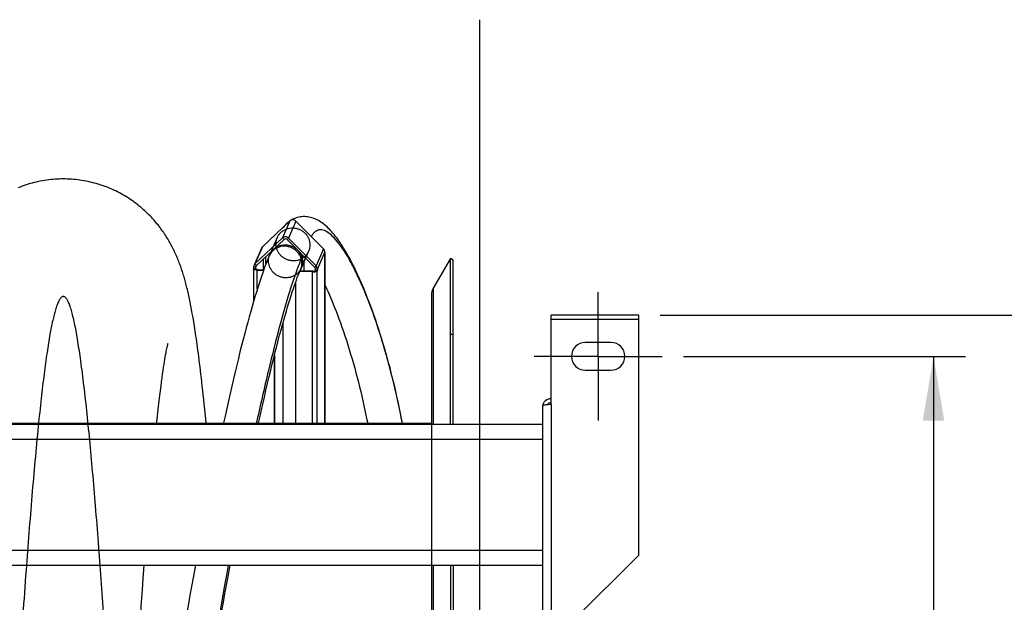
# Model space of a CAD drawing. Extents: x 0 to 594, y 0 to 420.
# Tile 10 of 18: x 370 to 417, y 103 to 130. Entities that reach past the tile are written whole.
import ezdxf

# ---------------------------------------------------------------- set-up
doc = ezdxf.new("R2010")
doc.units = 0
doc.header["$LTSCALE"] = 32.67
doc.linetypes.add('CENTER', pattern=[0.6, 0.375, -0.075, 0.075, -0.075])
doc.linetypes.add('PHANTOM', pattern=[0.8, 0.45, -0.05, 0.1, -0.05, 0.1, -0.05])
doc.layers.get('0').update_dxf_attribs({"linetype": 'CONTINUOUS'})
for name, color, linetype in [('03___PRT_ALL_CURVES', 7, 'CONTINUOUS'), ('110528_DXF_CONTINUOUS_LINE', 7, 'CONTINUOUS'), ('110528_DXF_DIMENSION', 7, 'CONTINUOUS'), ('110536_DXF_AXIS', 7, 'CONTINUOUS'), ('110536_DXF_CONTINUOUS_LINE', 7, 'CONTINUOUS'), ('110591_DXF_CONTINUOUS_LINE', 7, 'CONTINUOUS'), ('110660_DXF_CONTINUOUS_LINE', 7, 'CONTINUOUS'), ('110801_DXF_CONTINUOUS_LINE', 7, 'CONTINUOUS'), ('AG_HOSE_100_DXF_CONTINUOUS', 7, 'CONTINUOUS'), ('ASE_65-100-10_DXF_DIMENSIO', 7, 'CONTINUOUS'), ('GUIDE_100_DXF_CONTINUOUS_L', 7, 'CONTINUOUS')]:
    doc.layers.add(name, color=color, linetype=linetype)
doc.styles.get("Standard").update_dxf_attribs({"font": 'txt', "width": 0.7})
doc.dimstyles.new('DIMSTYLE_1', dxfattribs={"dimtxt": 3.5, "dimasz": 3, "dimexe": 1.5, "dimexo": 1, "dimgap": 0.875, "dimtad": 1, "dimdec": 0, "dimlfac": 10, "dimtxsty": 'STANDARD', "dimblk": '_ARROW_FILLED', "dimblk1": '_ARROW_FILLED', "dimblk2": '_ARROW_FILLED', "dimcen": 0.09, "dimazin": 3, "dimtp": 0.8, "dimtm": 0.8, "dimtfac": 1, "dimtdec": 0, "dimtofl": 0, "dimtmove": 0, "dimatfit": 3, "dimtolj": 1})
doc.dimstyles.new('DIMSTYLE_2', dxfattribs={"dimtxt": 3.5, "dimasz": 3, "dimexe": 1.5, "dimexo": 1, "dimgap": 0.875, "dimtad": 1, "dimdec": 3, "dimlfac": 10, "dimtxsty": 'STANDARD', "dimblk": '_ARROW_FILLED', "dimblk1": '_ARROW_FILLED', "dimblk2": '_ARROW_FILLED', "dimcen": 0.09, "dimazin": 3, "dimtp": 0.8, "dimtm": 0.8, "dimtfac": 1, "dimtdec": 3, "dimtofl": 0, "dimtmove": 0, "dimatfit": 3, "dimtolj": 1})

# ---------------------------------------------------------------- blocks, each defined once
blk = doc.blocks.new('_ARROW_FILLED')
at = {"color": 0, "linetype": 'BYBLOCK'}
blk.add_solid([(0, 0), (-1, 0.167), (-1, -0.167)], dxfattribs=at)
blk = doc.blocks.new('*D1')
at = {"layer": 'ASE_65-100-10_DXF_DIMENSIO', "color": 2, "linetype": 'CONTINUOUS'}
for p, q in [((400.418, 116.32), (424.718, 116.32)), ((423.218, 116.32), (423.218, 88.894)), ((423.218, 61.467), (423.218, 88.894)), ((400.418, 61.467), (424.718, 61.467))]:
    blk.add_line(p, q, dxfattribs=at)
at = {"layer": 'ASE_65-100-10_DXF_DIMENSIO', "color": 2, "linetype": 'CONTINUOUS', "xscale": 3, "yscale": 3, "zscale": 3}
for p, rotation in [((423.218, 116.32), 90), ((423.218, 61.467), 270)]:
    blk.add_blockref('_ARROW_FILLED', p, dxfattribs=dict(at, rotation=rotation))
at = {"layer": 'ASE_65-100-10_DXF_DIMENSIO', "color": 2, "linetype": 'CONTINUOUS', "insert": (418.843, 88.894), "char_height": 3.5, "width": 12, "attachment_point": 2, "rotation": 90}
blk.add_mtext('549', dxfattribs=at)
blk = doc.blocks.new('*D2')
at = {"layer": 'ASE_65-100-10_DXF_DIMENSIO', "color": 2, "linetype": 'CONTINUOUS'}
for p, q in [((401.518, 114.394), (414.718, 114.394)), ((413.218, 114.394), (413.218, 88.894)), ((413.218, 63.394), (413.218, 88.894)), ((401.518, 63.394), (414.718, 63.394))]:
    blk.add_line(p, q, dxfattribs=at)
at = {"layer": 'ASE_65-100-10_DXF_DIMENSIO', "color": 2, "linetype": 'CONTINUOUS', "xscale": 3, "yscale": 3, "zscale": 3}
for p, rotation in [((413.218, 114.394), 90), ((413.218, 63.394), 270)]:
    blk.add_blockref('_ARROW_FILLED', p, dxfattribs=dict(at, rotation=rotation))
at = {"layer": 'ASE_65-100-10_DXF_DIMENSIO', "color": 2, "linetype": 'CONTINUOUS', "insert": (408.843, 88.894), "char_height": 3.5, "width": 10.875, "attachment_point": 2, "rotation": 90}
blk.add_mtext('510', dxfattribs=at)

msp = doc.modelspace()

# ---------------------------------------------------------------- linework, layer by layer
at = {"layer": '03___PRT_ALL_CURVES', "color": 2, "linetype": 'PHANTOM'}
msp.add_open_spline([(383.79306, 118.91477), (383.79569, 118.92091), (383.79962, 118.93017), (383.80395, 118.94096), (383.80637, 118.94732), (383.80809, 118.95164), (383.81023, 118.95764), (383.81228, 118.96326), (383.81424, 118.96874), (383.81577, 118.97332), (383.81739, 118.978), (383.81961, 118.9849), (383.82131, 118.99026), (383.82244, 118.99379)], degree=3, knots=[0, 0, 0, 0, 0.25, 0.375, 0.4375, 0.5, 0.5625, 0.625, 0.6875, 0.75, 0.8125, 0.875, 1, 1, 1, 1], dxfattribs=at)
at = {"layer": '110528_DXF_CONTINUOUS_LINE', "color": 7, "linetype": 'CONTINUOUS'}
for p, q in [((390.60215, 118.96882), (389.80311, 117.58484)), ((390.60215, 111.216), (390.60215, 118.96882)), ((390.73205, 118.89382), (390.60215, 118.96882)), ((389.71603, 117.25984), (389.71603, 111.216)), ((389.71603, 104.62467), (389.71603, 74.29382)), ((390.60215, 104.62467), (390.60215, 74.29382))]:
    msp.add_line(p, q, dxfattribs=at)
at = {"layer": '110528_DXF_CONTINUOUS_LINE', "color": 3, "linetype": 'CONTINUOUS'}
for p, q in [((390.73205, 111.216), (390.73205, 118.89382)), ((390.73205, 104.62467), (390.73205, 74.29382))]:
    msp.add_line(p, q, dxfattribs=at)
at = {"layer": '110528_DXF_CONTINUOUS_LINE', "color": 9, "linetype": 'CONTINUOUS'}
for p, q in [((389.80311, 117.58484), (389.80311, 111.216)), ((390.73205, 115.38225), (390.60215, 115.44847)), ((389.80311, 104.62467), (389.80311, 74.29382))]:
    msp.add_line(p, q, dxfattribs=at)
at = {"layer": '110528_DXF_CONTINUOUS_LINE', "color": 7, "linetype": 'CONTINUOUS'}
msp.add_arc((390.36603, 117.25984), 0.65, 150, 180, dxfattribs=at)
at = {"layer": '110528_DXF_DIMENSION', "color": 2, "linetype": 'CONTINUOUS'}
msp.add_line((391.96378, 130.14324), (391.96378, 47.6444), dxfattribs=at)
at = {"layer": '110536_DXF_AXIS', "color": 7, "linetype": 'CENTER'}
for q in [(397.51828, 117.39383), (394.51827, 114.39382), (400.51829, 114.39382), (397.51828, 111.39381)]:
    msp.add_line((397.51828, 114.39382), q, dxfattribs=at)
at = {"layer": '110536_DXF_CONTINUOUS_LINE', "color": 3, "linetype": 'CONTINUOUS'}
for p, q in [((395.31828, 112.14607), (395.31828, 116.32048)), ((399.41828, 116.32047), (395.31828, 116.32047)), ((399.41828, 105.09913), (399.41828, 116.32048)), ((398.11828, 115.04382), (396.91828, 115.04382)), ((396.91828, 113.74382), (398.11828, 113.74382)), ((394.91828, 112.08586), (394.91828, 101.39382)), ((399.41828, 105.09913), (396.41828, 102.09913))]:
    msp.add_line(p, q, dxfattribs=at)
at = {"layer": '110536_DXF_CONTINUOUS_LINE', "color": 9, "linetype": 'CONTINUOUS'}
for p, q in [((399.41828, 116.12047), (395.31828, 116.12047)), ((395.31828, 112.14607), (395.31828, 101.90517))]:
    msp.add_line(p, q, dxfattribs=at)
at = {"layer": '110536_DXF_CONTINUOUS_LINE', "color": 3, "linetype": 'CONTINUOUS'}
for centre, radius, start, end in [((396.91828, 114.39382), 0.65, 90, 270), ((398.11828, 114.39382), 0.65, 270, 90), ((395.30972, 112.02848), 0.39145, 169.890846, 170.655354)]:
    msp.add_arc(centre, radius, start, end, dxfattribs=at)
for points, knots in [([(395.31828, 112.14607), (395.26724, 112.14118), (395.19309, 112.1341), (395.09888, 112.12399), (395.03885, 112.11661), (394.99009, 112.10963), (394.95236, 112.10206), (394.93109, 112.09649), (394.91828, 112.08945), (394.91828, 112.08586)], [0, 0, 0, 0, 0.37771184, 0.54853637, 0.69852876, 0.82207755, 0.91471109, 0.97358369, 1, 1, 1, 1]), ([(394.92435, 112.09719), (394.94023, 112.18623), (395.03962, 112.35873), (395.22719, 112.42406), (395.31828, 112.42406)], [0, 0, 0, 0, 0.49822857, 1, 1, 1, 1])]:
    msp.add_open_spline(points, degree=3, knots=knots, dxfattribs=at)
at = {"layer": '110536_DXF_CONTINUOUS_LINE', "color": 7, "linetype": 'CONTINUOUS'}
msp.add_open_spline([(395.31828, 112.22629), (395.2841, 112.22629), (395.21471, 112.20842), (395.16346, 112.15824), (395.14603, 112.12903)], degree=3, knots=[0, 0, 0, 0, 0.50119096, 1, 1, 1, 1], dxfattribs=at)
at = {"layer": '110591_DXF_CONTINUOUS_LINE', "color": 7, "linetype": 'CONTINUOUS'}
for p, q in [((379.98138, 111.25882), (376.85504, 111.25882)), ((382.53012, 111.25882), (382.37272, 111.25882)), ((383.35441, 111.25882), (382.758, 111.25882)), ((389.71603, 111.25882), (384.73125, 111.25882))]:
    msp.add_line(p, q, dxfattribs=at)
at = {"layer": '110660_DXF_CONTINUOUS_LINE', "color": 7, "linetype": 'CONTINUOUS'}
for p, q in [((381.80249, 119.51398), (383.09374, 120.72721)), ((383.37468, 120.7185), (384.66593, 119.42524)), ((381.45501, 118.72203), (382.74626, 119.93525)), ((383.0272, 119.92655), (384.31845, 118.63328)), ((381.75981, 119.45365), (381.41233, 118.66169)), ((384.72411, 119.2871), (384.72411, 119.20043)), ((384.7299, 119.21363), (384.72411, 119.20043)), ((384.73125, 119.21363), (384.73125, 111.216)), ((381.38969, 118.48147), (381.38969, 116.96392)), ((381.39104, 118.48763), (381.39683, 118.50083)), ((381.39683, 118.50083), (381.39683, 118.58749)), ((381.39683, 118.50083), (381.49615, 118.49775)), ((384.37663, 118.49514), (384.37663, 118.40848)), ((381.56652, 118.42867), (381.85863, 118.41962)), ((383.55754, 118.39373), (383.54596, 118.36733)), ((384.14902, 118.34864), (383.55358, 118.36709)), ((384.37663, 118.40848), (384.27731, 118.41155)), ((384.37663, 118.40848), (384.37084, 118.39528)), ((383.35441, 117.85126), (383.35441, 111.216)), ((382.76653, 115.95906), (382.76653, 111.27825)), ((382.36114, 114.42498), (382.36114, 111.216)), ((382.76653, 111.27825), (382.75495, 111.25185))]:
    msp.add_line(p, q, dxfattribs=at)
at = {"layer": '110660_DXF_CONTINUOUS_LINE', "color": 9, "linetype": 'CONTINUOUS'}
for p, q in [((383.09374, 120.72721), (382.74626, 119.93525)), ((383.37468, 120.7185), (383.0272, 119.92655)), ((382.50162, 119.9536), (382.15414, 119.16165)), ((382.8165, 119.86491), (382.74626, 119.93525)), ((382.95697, 119.86056), (383.0272, 119.92655)), ((381.80249, 119.51398), (381.45501, 118.72203)), ((384.66593, 119.42524), (384.31845, 118.63328)), ((381.84942, 118.44666), (381.84942, 118.95627)), ((381.96033, 118.69287), (381.96033, 119.06048)), ((383.96679, 119.31074), (383.61932, 118.51879)), ((384.72411, 119.2871), (384.37663, 118.49514)), ((384.7299, 119.21363), (384.72411, 119.21381)), ((384.7299, 111.216), (384.7299, 119.21363)), ((381.39104, 118.48763), (381.49036, 118.48455)), ((381.49615, 118.58442), (381.39683, 118.58749)), ((381.52525, 118.65168), (381.45501, 118.72203)), ((381.49036, 118.48147), (381.49036, 118.48455)), ((381.5256, 118.65153), (381.49615, 118.58442)), ((381.56652, 118.42867), (381.57811, 118.45507)), ((384.24822, 118.56729), (384.31845, 118.63328)), ((384.27731, 118.49822), (384.37663, 118.49514)), ((381.56652, 117.547), (381.56652, 118.42867)), ((384.14902, 118.34864), (384.16061, 118.37504)), ((384.14902, 111.216), (384.14902, 118.34864)), ((384.37084, 118.39528), (384.27152, 118.39836)), ((384.37084, 111.216), (384.37084, 118.39528))]:
    msp.add_line(p, q, dxfattribs=at)
at = {"layer": '110660_DXF_CONTINUOUS_LINE', "color": 3, "linetype": 'CONTINUOUS'}
for p, q in [((381.52525, 118.65168), (382.8165, 119.86491)), ((382.95697, 119.86056), (384.24822, 118.56729)), ((381.49036, 118.48455), (381.49615, 118.49775)), ((381.49615, 118.49775), (381.49615, 118.58442)), ((381.57811, 118.45507), (381.86821, 118.44608)), ((383.74822, 118.81257), (383.74822, 118.38782)), ((384.27731, 118.49822), (384.27731, 118.41155)), ((384.16061, 118.37504), (383.56483, 118.3935)), ((384.27731, 118.41155), (384.27152, 118.39836)), ((382.75495, 115.91763), (382.75495, 111.25185)), ((382.37272, 114.47087), (382.37272, 111.216)), ((382.75495, 111.25185), (382.37272, 111.2637))]:
    msp.add_line(p, q, dxfattribs=at)
at = {"layer": '110660_DXF_CONTINUOUS_LINE', "color": 7, "linetype": 'CONTINUOUS'}
for points, knots in [([(383.37468, 120.7185), (383.33863, 120.75461), (383.23627, 120.80058), (383.13014, 120.76141), (383.09374, 120.72721)], [0, 0, 0, 0, 0.50535915, 1, 1, 1, 1]), ([(383.0272, 119.92655), (382.99115, 119.96265), (382.88879, 120.00862), (382.78266, 119.96945), (382.74626, 119.93525)], [0, 0, 0, 0, 0.50535915, 1, 1, 1, 1]), ([(384.72411, 119.2871), (384.72411, 119.32484), (384.70754, 119.377), (384.67507, 119.41607), (384.66593, 119.42524)], [0, 0, 0, 0, 0.74459397, 1, 1, 1, 1]), ([(381.56652, 118.42867), (381.52407, 118.42999), (381.46674, 118.43675), (381.40754, 118.45616), (381.3897, 118.47381), (381.38969, 118.48147)], [0, 0, 0, 0, 0.66574728, 0.87983812, 1, 1, 1, 1]), ([(384.37663, 118.49514), (384.37663, 118.53289), (384.36007, 118.58504), (384.3276, 118.62412), (384.31845, 118.63328)], [0, 0, 0, 0, 0.74459397, 1, 1, 1, 1]), ([(384.14902, 118.34864), (384.17495, 118.34783), (384.22419, 118.34876), (384.29137, 118.35734), (384.33976, 118.37039), (384.36668, 118.38579), (384.37084, 118.39528)], [0, 0, 0, 0, 0.33543761, 0.63765903, 0.86607477, 1, 1, 1, 1])]:
    msp.add_open_spline(points, degree=3, knots=knots, dxfattribs=at)
at = {"layer": '110660_DXF_CONTINUOUS_LINE', "color": 9, "linetype": 'CONTINUOUS'}
for points in [[(382.43959, 119.6568), (382.43959, 119.7041), (382.44861, 119.79885), (382.489, 119.93542), (382.55488, 120.06175), (382.64387, 120.17327), (382.75308, 120.2664), (382.87849, 120.33775), (383.01613, 120.38512), (383.1609, 120.4068), (383.30832, 120.40216), (383.45297, 120.37139), (383.59038, 120.31546), (383.71553, 120.23642), (383.8245, 120.13671), (383.91334, 120.01995), (383.97918, 119.8898), (384.01965, 119.75094), (384.02882, 119.65513), (384.02882, 119.60755)], [(382.09211, 118.86484), (382.09211, 118.91215), (382.10113, 119.0069), (382.14152, 119.14346), (382.2074, 119.2698), (382.29639, 119.38132), (382.40561, 119.47445), (382.53101, 119.5458), (382.66865, 119.59317), (382.81342, 119.61484), (382.96085, 119.6102), (383.10549, 119.57943), (383.24291, 119.5235), (383.36805, 119.44446), (383.47702, 119.34476), (383.56586, 119.22799), (383.6317, 119.09784), (383.67218, 118.95898), (383.68135, 118.86317), (383.68135, 118.81559)], [(384.02882, 119.60755), (384.02882, 119.56024), (384.01981, 119.46549), (383.97942, 119.32893), (383.91354, 119.20259), (383.82454, 119.09107), (383.71533, 118.99794), (383.58993, 118.92659), (383.45229, 118.87922), (383.30752, 118.85755), (383.16009, 118.86219), (383.01545, 118.89296), (382.87803, 118.94889), (382.75289, 119.02793), (382.64392, 119.12763), (382.55508, 119.2444), (382.48924, 119.37455), (382.44876, 119.51341), (382.43959, 119.60922), (382.43959, 119.6568)], [(383.68135, 118.81559), (383.68135, 118.76829), (383.67233, 118.67354), (383.63194, 118.53697), (383.56606, 118.41064), (383.47707, 118.29912), (383.36785, 118.20599), (383.24245, 118.13464), (383.10481, 118.08727), (382.96004, 118.06559), (382.81261, 118.07024), (382.66797, 118.101), (382.53055, 118.15693), (382.40541, 118.23597), (382.29644, 118.33568), (382.2076, 118.45245), (382.14176, 118.58259), (382.10129, 118.72145), (382.09211, 118.81726), (382.09211, 118.86484)]]:
    msp.add_open_spline(points, degree=3, knots=[0, 0, 0, 0, 0.05776456, 0.11539329, 0.17287281, 0.23066891, 0.28855221, 0.34709335, 0.4058245, 0.46530381, 0.52486367, 0.58499347, 0.6449353, 0.7050998, 0.76479093, 0.82434956, 0.88329448, 0.94189576, 1, 1, 1, 1], dxfattribs=at)
at = {"layer": '110660_DXF_CONTINUOUS_LINE', "color": 3, "linetype": 'CONTINUOUS'}
for points, knots in [([(382.95697, 119.86056), (382.93894, 119.87861), (382.88776, 119.90159), (382.83469, 119.88201), (382.8165, 119.86491)], [0, 0, 0, 0, 0.50535915, 1, 1, 1, 1]), ([(381.48969, 118.48147), (381.48969, 118.48199), (381.48981, 118.48305), (381.49015, 118.48406), (381.49036, 118.48455)], [0, 0, 0, 0, 0.48994742, 1, 1, 1, 1]), ([(381.57811, 118.45507), (381.55688, 118.45573), (381.52821, 118.45911), (381.49861, 118.46881), (381.48969, 118.47764), (381.48969, 118.48147)], [0, 0, 0, 0, 0.66574728, 0.87983812, 1, 1, 1, 1]), ([(384.16061, 118.37504), (384.18521, 118.37427), (384.21953, 118.37614), (384.25598, 118.38591), (384.26944, 118.39361), (384.27152, 118.39836)], [0, 0, 0, 0, 0.63728579, 0.86593681, 1, 1, 1, 1])]:
    msp.add_open_spline(points, degree=3, knots=knots, dxfattribs=at)
at = {"layer": '110660_DXF_CONTINUOUS_LINE', "color": 7, "linetype": 'CONTINUOUS'}
for points in [[(381.80249, 119.51398), (381.78454, 119.49711), (381.76971, 119.47621), (381.75981, 119.45365)], [(384.7243, 119.23368), (384.72799, 119.23005), (384.73124, 119.22496), (384.73124, 119.21979)], [(384.73124, 119.21979), (384.73125, 119.21769), (384.73075, 119.21555), (384.7299, 119.21363)], [(381.38969, 118.48147), (381.38969, 118.48357), (381.39019, 118.4857), (381.39104, 118.48763)], [(381.41233, 118.66169), (381.40218, 118.63856), (381.39683, 118.61276), (381.39683, 118.58749)], [(381.45501, 118.72203), (381.43706, 118.70516), (381.42223, 118.68425), (381.41233, 118.66169)]]:
    msp.add_open_spline(points, degree=3, dxfattribs=at)
at = {"layer": '110660_DXF_CONTINUOUS_LINE', "color": 3, "linetype": 'CONTINUOUS'}
for points in [[(381.50391, 118.62152), (381.49883, 118.60995), (381.49615, 118.59705), (381.49615, 118.58442)], [(381.52525, 118.65168), (381.51627, 118.64325), (381.50885, 118.63279), (381.50391, 118.62152)], [(384.27731, 118.49822), (384.27731, 118.5232), (384.26587, 118.54961), (384.24822, 118.56729)]]:
    msp.add_open_spline(points, degree=3, dxfattribs=at)
at = {"layer": '110801_DXF_CONTINUOUS_LINE', "color": 7, "linetype": 'CONTINUOUS'}
for p, q in [((322.71828, 111.216), (394.91828, 111.216)), ((322.71828, 104.62567), (394.91828, 104.62567)), ((322.71828, 104.62467), (394.91828, 104.62467))]:
    msp.add_line(p, q, dxfattribs=at)
at = {"layer": '110801_DXF_CONTINUOUS_LINE', "color": 9, "linetype": 'CONTINUOUS'}
for p, q in [((322.71828, 110.51612), (394.91828, 110.51612)), ((322.71828, 105.32579), (394.91828, 105.32579))]:
    msp.add_line(p, q, dxfattribs=at)
at = {"layer": 'AG_HOSE_100_DXF_CONTINUOUS', "color": 7, "linetype": 'CONTINUOUS'}
for p, q in [((378.49048, 116.58482), (378.45752, 116.75799)), ((378.52355, 116.40384), (378.49048, 116.58482)), ((378.55685, 116.21409), (378.52355, 116.40384)), ((378.59049, 116.01458), (378.55685, 116.21409)), ((378.62468, 115.80373), (378.59049, 116.01458)), ((377.32095, 114.70299), (377.33363, 114.76563)), ((377.33363, 114.76563), (377.34509, 114.82027)), ((377.34509, 114.82027), (377.35529, 114.86717)), ((377.35529, 114.86717), (377.36419, 114.90663)), ((377.36419, 114.90663), (377.37174, 114.93891)), ((377.38603, 114.99607), (377.38767, 115.00215)), ((377.24087, 114.26086), (377.25897, 114.36728)), ((377.25897, 114.36728), (377.27607, 114.46447)), ((377.27607, 114.46447), (377.29214, 114.55268)), ((377.29214, 114.55268), (377.30711, 114.6321)), ((377.30711, 114.6321), (377.32095, 114.70299)), ((377.15839, 113.733), (377.18059, 113.88177)), ((377.18059, 113.88177), (377.2017, 114.01878)), ((377.2017, 114.01878), (377.22179, 114.14493)), ((377.22179, 114.14493), (377.24087, 114.26086)), ((377.08505, 113.20837), (377.11061, 113.39685)), ((377.11061, 113.39685), (377.13507, 113.57158)), ((377.13507, 113.57158), (377.15839, 113.733)), ((377.03079, 112.78884), (377.05844, 113.00585)), ((377.05844, 113.00585), (377.08505, 113.20837)), ((376.9724, 112.30898), (377.00213, 112.55695)), ((377.00213, 112.55695), (377.03079, 112.78884)), ((376.90953, 111.76043), (376.94155, 112.04393)), ((376.94155, 112.04393), (376.9724, 112.30898)), ((376.87625, 111.45708), (376.90953, 111.76043)), ((376.85051, 111.216), (376.87625, 111.45708)), ((379.17359, 111.25882), (379.15036, 111.49488)), ((376.22809, 104.00318), (376.27472, 104.62467)), ((376.18844, 103.46579), (376.22809, 104.00318)), ((376.14868, 102.9194), (376.18844, 103.46579)), ((376.10883, 102.36429), (376.14868, 102.9194))]:
    msp.add_line(p, q, dxfattribs=at)
at = {"layer": 'AG_HOSE_100_DXF_CONTINUOUS', "color": 9, "linetype": 'CONTINUOUS'}
for q in [(327.71603, 111.25882), (389.71603, 68.27915)]:
    msp.add_line((389.71603, 111.25882), q, dxfattribs=at)
at = {"layer": 'AG_HOSE_100_DXF_CONTINUOUS', "color": 7, "linetype": 'CONTINUOUS'}
for points in [[(372.48592, 122.6938), (372.40283, 122.69318), (372.30334, 122.69083), (372.20388, 122.68671), (372.10448, 122.68082), (372.00517, 122.67316), (371.90601, 122.66375), (371.80704, 122.65257), (371.70829, 122.63964), (371.60982, 122.62497), (371.51165, 122.60856), (371.41382, 122.59041), (371.31639, 122.57055), (371.21939, 122.54898), (371.12284, 122.52572), (371.02682, 122.50078), (370.93134, 122.47417), (370.83644, 122.44591), (370.74219, 122.41603), (370.64859, 122.38454), (370.55569, 122.35147), (370.46355, 122.31683), (370.37218, 122.28065)], [(378.45752, 116.75799), (378.44105, 116.84182), (378.42458, 116.92393), (378.40809, 117.00436), (378.39159, 117.08318), (378.37507, 117.16044), (378.35851, 117.2362), (378.34191, 117.31055), (378.32524, 117.38355), (378.30852, 117.45525), (378.29171, 117.52571), (378.27482, 117.59501), (378.25783, 117.66317), (378.24072, 117.73029), (378.22349, 117.7964), (378.20613, 117.86155), (378.1886, 117.92587), (378.17089, 117.98939), (378.15299, 118.05216), (378.13486, 118.11433), (378.11649, 118.17591), (378.09785, 118.23695), (378.07892, 118.29759), (378.05966, 118.35784), (378.04006, 118.41775), (378.02008, 118.47744), (377.9997, 118.53692), (377.97889, 118.59623), (377.9576, 118.6555), (377.93581, 118.71477), (377.91348, 118.77402), (377.89059, 118.83336), (377.86708, 118.89285), (377.84295, 118.95243), (377.81822, 119.01203), (377.79285, 119.07168), (377.76684, 119.13137), (377.74024, 119.19092), (377.71304, 119.25034), (377.68522, 119.30964), (377.65685, 119.36863), (377.62797, 119.42725), (377.59853, 119.48559), (377.56848, 119.54368), (377.53788, 119.60146), (377.50665, 119.659), (377.47464, 119.7166), (377.44182, 119.77424), (377.40818, 119.83193), (377.37357, 119.88985), (377.33794, 119.94805), (377.3013, 120.00645), (377.26357, 120.06512), (377.22473, 120.12403), (377.18477, 120.18316), (377.14361, 120.24253), (377.10123, 120.30213), (377.05762, 120.36192), (377.01276, 120.42184), (376.96663, 120.48188), (376.9192, 120.542), (376.87049, 120.60213), (376.82048, 120.66224), (376.76914, 120.7223), (376.71645, 120.78229), (376.66238, 120.84218), (376.6069, 120.90193), (376.54998, 120.96155), (376.49156, 121.02101), (376.43165, 121.08026), (376.37025, 121.13924), (376.30732, 121.19792), (376.24287, 121.25625), (376.17694, 121.31411), (376.10952, 121.37147), (376.04061, 121.4283), (375.97027, 121.48447), (375.89851, 121.53995), (375.82532, 121.59469), (375.75078, 121.6486), (375.67491, 121.70162), (375.59769, 121.75373), (375.51924, 121.80483), (375.43954, 121.85487), (375.35862, 121.90383), (375.27656, 121.95162), (375.19337, 121.99822), (375.10906, 122.0436), (375.02373, 122.08767), (374.9374, 122.13042), (374.85008, 122.17182), (374.76187, 122.2118), (374.6728, 122.25034), (374.58289, 122.28742), (374.4922, 122.323), (374.40076, 122.35707), (374.30859, 122.38959), (374.21575, 122.42055), (374.12227, 122.44992), (374.02817, 122.4777), (373.9335, 122.50386), (373.83831, 122.52838), (373.74261, 122.55125), (373.64646, 122.57246), (373.54989, 122.59198), (373.45294, 122.60983), (373.35564, 122.62597), (373.25805, 122.64041), (373.16017, 122.65313), (373.06208, 122.66413), (372.9638, 122.67341), (372.86535, 122.68095), (372.76681, 122.68676), (372.66819, 122.69084), (372.56954, 122.69318), (372.48592, 122.6938)], [(379.15036, 111.49488), (379.12777, 111.7208), (379.10502, 111.94474), (379.08216, 112.16619), (379.05941, 112.38278), (379.03681, 112.59444), (379.01432, 112.80134), (378.99216, 113.0017), (378.97039, 113.19508), (378.94895, 113.38223), (378.92784, 113.56325), (378.90707, 113.73814), (378.88664, 113.90722), (378.86647, 114.07107), (378.84657, 114.22984), (378.82694, 114.38364), (378.80753, 114.53297), (378.78831, 114.67807), (378.7693, 114.8189), (378.75049, 114.95559), (378.73189, 115.08826), (378.71348, 115.217), (378.6953, 115.3418), (378.67733, 115.4627), (378.65958, 115.57988), (378.62468, 115.80373)], [(377.37174, 114.93891), (377.37793, 114.96437), (377.38049, 114.97464), (377.3827, 114.98332), (377.38455, 114.99046), (377.38603, 114.99607)]]:
    msp.add_lwpolyline(points, dxfattribs=at)
at = {"layer": 'AG_HOSE_100_DXF_CONTINUOUS', "color": 9, "linetype": 'CONTINUOUS'}
msp.add_open_spline([(376.51603, 70.24192), (376.43388, 71.23565), (376.26493, 73.40936), (376.02075, 76.84739), (375.76316, 80.72422), (375.50605, 84.77338), (375.24184, 89.02303), (374.97789, 93.26831), (374.70018, 97.62843), (374.46666, 101.11379), (374.2795, 103.7345), (374.15018, 105.46707), (374.01752, 107.15174), (373.88117, 108.77381), (373.74492, 110.27527), (373.60566, 111.67923), (373.46312, 112.96876), (373.33814, 113.95802), (373.23896, 114.6483), (373.17071, 115.08444), (373.10252, 115.48087), (373.03285, 115.84518), (372.96153, 116.17446), (372.88815, 116.46573), (372.81508, 116.70829), (372.74237, 116.90179), (372.67822, 117.03098), (372.62502, 117.10757), (372.58796, 117.14836), (372.55045, 117.17695), (372.51198, 117.19296), (372.47267, 117.19527), (372.43256, 117.1832), (372.3924, 117.15627), (372.33363, 117.09494), (372.26378, 116.97738), (372.18551, 116.79159), (372.114, 116.5708), (372.04697, 116.32342), (371.95811, 115.9455), (371.84518, 115.36209), (371.7131, 114.53259), (371.57785, 113.53198), (371.44218, 112.38204), (371.24237, 110.48162), (371.00308, 107.8018), (370.71918, 104.15316), (370.43385, 100.08345), (370.13275, 95.47288), (369.83983, 90.79373), (369.54614, 86.05688), (369.26107, 81.52934), (369.00936, 77.7057), (368.80061, 74.72168), (368.64437, 72.60264), (368.49217, 70.66271), (368.34101, 68.86725), (368.18618, 67.18069), (368.02704, 65.62476), (367.88999, 64.44803), (367.7788, 63.60727), (367.69688, 63.04163), (367.61296, 62.52013), (367.52663, 62.04712), (367.44054, 61.63975), (367.36074, 61.32212), (367.28823, 61.08426), (367.22589, 60.9148), (367.1638, 60.78101), (367.10827, 60.69227), (367.06139, 60.64068), (367.02684, 60.61356), (366.99165, 60.5971), (366.95575, 60.592), (366.91993, 60.59869), (366.88484, 60.61663), (366.85036, 60.64518), (366.80108, 60.70151), (366.74164, 60.8012), (366.67452, 60.95397), (366.60709, 61.14857), (366.53704, 61.39308), (366.4651, 61.68998), (366.3915, 62.04122), (366.31775, 62.44017), (366.21908, 63.03636), (366.10049, 63.86551), (365.9604, 64.9972), (365.81655, 66.31841), (365.66927, 67.8286), (365.52181, 69.48874), (365.36963, 71.34235), (365.21342, 73.38264), (365.01253, 76.16736), (364.76763, 79.79537), (364.48188, 84.26782), (364.1809, 89.11012), (363.88027, 93.94418), (363.62068, 97.98661), (363.41262, 101.07373), (363.25257, 103.34778), (363.09259, 105.50108), (362.92887, 107.56487), (362.76113, 109.51202), (362.59905, 111.2085), (362.44871, 112.60915), (362.3304, 113.58874), (362.2324, 114.31232), (362.15848, 114.81317), (362.08463, 115.2679), (362.01088, 115.67571), (361.93725, 116.03587), (361.86377, 116.34781), (361.79058, 116.61115), (361.71627, 116.82949), (361.64971, 116.9812), (361.59213, 117.07674), (361.55214, 117.12848), (361.51178, 117.16597), (361.47041, 117.18908), (361.42761, 117.19646), (361.38621, 117.18727), (361.3474, 117.16444), (361.29326, 117.11396), (361.22855, 117.01551), (361.15617, 116.85881), (361.08067, 116.64547), (361.00309, 116.37256), (360.92367, 116.03738), (360.84399, 115.64571), (360.73129, 115.01364), (360.59378, 114.08808), (360.42992, 112.77701), (360.26163, 111.21192), (360.09904, 109.49951), (359.94414, 107.70585), (359.79195, 105.80736), (359.63572, 103.72598), (359.4177, 100.65428), (359.13975, 96.45862), (358.81508, 91.29329), (358.48143, 85.90556), (358.202, 81.47639), (357.96766, 77.92866), (357.78996, 75.34756), (357.60778, 72.84414), (357.43886, 70.68574), (357.28996, 68.92668), (357.16101, 67.5081), (357.02888, 66.17311), (356.89306, 64.93586), (356.75749, 63.84388), (356.6389, 63.01749), (356.54022, 62.42364), (356.46647, 62.02654), (356.39287, 61.67719), (356.32094, 61.38214), (356.2509, 61.13945), (356.18348, 60.94663), (356.11638, 60.79562), (356.05624, 60.69632), (356.00519, 60.63977), (355.96767, 60.61103), (355.92923, 60.59488), (355.87532, 60.5914), (355.8219, 60.61946), (355.77623, 60.66484), (355.72266, 60.73568), (355.65858, 60.85792), (355.58587, 61.04314), (355.51287, 61.2774), (355.43698, 61.57027), (355.35906, 61.92447), (355.27932, 62.34211), (355.19942, 62.81514), (355.09724, 63.48904), (354.97706, 64.39571), (354.83686, 65.60291), (354.69291, 66.99761), (354.54552, 68.57858), (354.39798, 70.30415), (354.24579, 72.21879), (354.08956, 74.31488), (353.93387, 76.52061), (353.78211, 78.7635), (353.574, 81.93983), (353.31126, 86.10891), (352.98614, 91.35897), (352.67596, 96.29225), (352.41711, 100.20855), (352.22448, 102.96249), (352.07669, 104.97634), (351.92896, 106.8757), (351.77777, 108.69018), (351.62289, 110.39807), (351.46708, 111.94423), (351.33585, 113.09548), (351.23359, 113.89737), (351.15784, 114.44599), (351.08019, 114.95936), (351.0003, 115.43383), (350.92056, 115.85294), (350.84102, 116.21585), (350.76174, 116.52182), (350.6829, 116.77067), (350.60458, 116.962), (350.53413, 117.08542), (350.4735, 117.15225), (350.42906, 117.18338), (350.38262, 117.19661), (350.3357, 117.18978), (350.29068, 117.16422), (350.24702, 117.1219), (350.20377, 117.06294), (350.14723, 116.96351), (350.08171, 116.80982), (350.00878, 116.59151), (349.93554, 116.32422), (349.85956, 115.99757), (349.78153, 115.6091), (349.6689, 114.97066), (349.53135, 114.0374), (349.37296, 112.76114), (349.20874, 111.23664), (349.04005, 109.46657), (348.87232, 107.51494), (348.70858, 105.44723), (348.54379, 103.22556), (348.37463, 100.81334), (348.20128, 98.22612), (348.02789, 95.54742), (347.78558, 91.71396), (347.51412, 87.32468), (347.24837, 83.08674), (347.05723, 80.12334), (346.90929, 77.89181), (346.7614, 75.73863), (346.60979, 73.62657), (346.45432, 71.57779), (346.29817, 69.65925), (346.14607, 67.93706), (345.99535, 66.3809), (345.86333, 65.1629), (345.75253, 64.25025), (345.67244, 63.64173), (345.5924, 63.08599), (345.51246, 62.58417), (345.43264, 62.13725), (345.35125, 61.73766), (345.26818, 61.3894), (345.18275, 61.09662), (345.10778, 60.89593), (345.04564, 60.77099), (345.00409, 60.70384), (344.96441, 60.6546), (344.92713, 60.62097), (344.88911, 60.5997), (344.85003, 60.59162), (344.81085, 60.59762), (344.77267, 60.61701), (344.73531, 60.6488), (344.67871, 60.71634), (344.60977, 60.84189), (344.53138, 61.03881), (344.45249, 61.29324), (344.37317, 61.60478), (344.29362, 61.9732), (344.21386, 62.39776), (344.13395, 62.8776), (344.05139, 63.42886), (343.96664, 64.0535), (343.84623, 65.02482), (343.70316, 66.33403), (343.54017, 68.01923), (343.37554, 69.8985), (343.20653, 72.00205), (343.03341, 74.31947), (342.86019, 76.77976), (342.68177, 79.43449), (342.49865, 82.26134), (342.27429, 85.8148), (342.00806, 90.10741), (341.75028, 94.23682), (341.53478, 97.58442), (341.37045, 100.06328), (341.20188, 102.50535), (341.03276, 104.82728), (340.86799, 106.94665), (340.70446, 108.89815), (340.53701, 110.7178), (340.38888, 112.14909), (340.26879, 113.18248), (340.18204, 113.86974), (340.09539, 114.49579), (340.00686, 115.07202), (339.91626, 115.59322), (339.8231, 116.05432), (339.73037, 116.43758), (339.64149, 116.73264), (339.55672, 116.94569), (339.48705, 117.07245), (339.4286, 117.14168), (339.388, 117.17476), (339.34619, 117.1932), (339.28369, 117.19625), (339.22181, 117.15579), (339.16956, 117.09393), (339.12615, 117.02621), (339.08306, 116.94177), (339.02128, 116.79666), (338.94638, 116.57133), (338.86076, 116.24914), (338.77479, 115.86013), (338.68851, 115.40523), (338.5992, 114.86827), (338.50752, 114.24681), (338.41369, 113.53888), (338.31974, 112.76011), (338.19533, 111.63846), (338.04525, 110.12739), (337.8671, 108.12432), (337.68423, 105.86108), (337.49691, 103.35151), (337.30944, 100.67565), (337.04403, 96.69799), (336.84976, 93.61519), (336.71603, 91.47327)], degree=3, knots=[0, 0, 0, 0, 0.00719306, 0.01572791, 0.02486389, 0.03522155, 0.04499685, 0.05557945, 0.06590553, 0.07651388, 0.08077864, 0.08485907, 0.08904712, 0.09296923, 0.09660161, 0.09992288, 0.10314673, 0.10596055, 0.10711546, 0.10817737, 0.10914499, 0.11001709, 0.11085295, 0.11157506, 0.11218351, 0.11267927, 0.11306536, 0.11321974, 0.11335066, 0.11346141, 0.11355741, 0.11364683, 0.11373967, 0.11385444, 0.11399166, 0.11434941, 0.11483185, 0.11544534, 0.11602163, 0.11668064, 0.11824544, 0.12030703, 0.12273919, 0.12552891, 0.1286598, 0.13652382, 0.14493664, 0.15505998, 0.16595395, 0.17826746, 0.18888074, 0.20019059, 0.21099313, 0.21652359, 0.22176944, 0.22632108, 0.23056093, 0.23476736, 0.23853866, 0.24184357, 0.24331301, 0.24465645, 0.24596651, 0.2471232, 0.24812471, 0.24896965, 0.24948479, 0.24991798, 0.25027104, 0.25054775, 0.2506687, 0.25077228, 0.25086261, 0.25094578, 0.2510295, 0.25112131, 0.25122705, 0.2513506, 0.25165961, 0.25205913, 0.25255331, 0.25314395, 0.25389344, 0.25475657, 0.25573246, 0.25681996, 0.25911573, 0.26177407, 0.26504583, 0.26870276, 0.27271995, 0.27706885, 0.28211937, 0.28748132, 0.29720959, 0.30835079, 0.31981069, 0.33220871, 0.34329043, 0.34903219, 0.35452928, 0.35973567, 0.36460854, 0.36946389, 0.37383402, 0.37690217, 0.37962586, 0.38095162, 0.38216958, 0.38327789, 0.38427485, 0.38515896, 0.38592953, 0.3865863, 0.38712973, 0.38759279, 0.38777754, 0.38793324, 0.38806306, 0.38817246, 0.38827043, 0.38836922, 0.38847163, 0.38859181, 0.38890029, 0.38931287, 0.38983607, 0.3905307, 0.39135894, 0.39232027, 0.39341372, 0.39599016, 0.3990692, 0.40294477, 0.40734507, 0.41147769, 0.41593201, 0.42108441, 0.42653464, 0.43814654, 0.45141751, 0.46387019, 0.47708733, 0.4834324, 0.48951875, 0.49575107, 0.50153947, 0.50513662, 0.50848598, 0.51181506, 0.51481394, 0.51746472, 0.51975265, 0.5208358, 0.52180728, 0.52266597, 0.52341099, 0.52399753, 0.52448763, 0.5248832, 0.52518852, 0.52531975, 0.52543072, 0.52552685, 0.5256163, 0.52581204, 0.52593563, 0.52608179, 0.52645004, 0.52692691, 0.52751605, 0.52821889, 0.52910894, 0.53013178, 0.53128586, 0.5325694, 0.53504863, 0.5378832, 0.54133624, 0.54516304, 0.54933739, 0.5538296, 0.55901849, 0.56450014, 0.56978104, 0.57523537, 0.58746287, 0.59991583, 0.61318109, 0.62312115, 0.62822901, 0.63309615, 0.63768786, 0.64197203, 0.64623088, 0.65005874, 0.65318205, 0.65458926, 0.65589024, 0.65717716, 0.65833467, 0.65936098, 0.6602545, 0.66101424, 0.66164061, 0.66213566, 0.66250491, 0.6626576, 0.66278324, 0.66289162, 0.66299735, 0.66311604, 0.66325908, 0.66343313, 0.66364189, 0.66408297, 0.66463558, 0.66530154, 0.6660814, 0.66705448, 0.66815953, 0.67075783, 0.67385844, 0.67743649, 0.68181865, 0.68668504, 0.69156703, 0.69678147, 0.7027558, 0.7090112, 0.71548711, 0.72212001, 0.73672045, 0.74721127, 0.75275193, 0.75814247, 0.76334448, 0.76832132, 0.77341771, 0.77816652, 0.78220708, 0.7858896, 0.78944486, 0.79104468, 0.79252155, 0.7938724, 0.79509494, 0.79618714, 0.79714715, 0.79803645, 0.79876902, 0.79934651, 0.79957867, 0.79977467, 0.79991499, 0.80003353, 0.80013475, 0.80022572, 0.80031594, 0.80041512, 0.80053074, 0.8006676, 0.80104877, 0.80155652, 0.80219586, 0.80296862, 0.80387514, 0.80491434, 0.80608461, 0.80738413, 0.80893529, 0.81063182, 0.81444459, 0.81843555, 0.82284518, 0.82805311, 0.83365909, 0.83960928, 0.8458452, 0.85285306, 0.86004457, 0.87153037, 0.88387887, 0.88989151, 0.89572948, 0.90180026, 0.90755014, 0.91252389, 0.91713521, 0.92167722, 0.92570588, 0.92751511, 0.92918202, 0.93070293, 0.93207426, 0.93338741, 0.93451887, 0.93546707, 0.93623144, 0.93673917, 0.93712024, 0.93726753, 0.93739029, 0.93749499, 0.93759183, 0.93782974, 0.93798816, 0.93817972, 0.93840709, 0.93867182, 0.93931656, 0.94011788, 0.941076, 0.94218981, 0.94345768, 0.94500251, 0.94672125, 0.94860908, 0.95066111, 0.95486217, 0.95956308, 0.96516783, 0.97124194, 0.97771704, 0.98451836, 1, 1, 1, 1], dxfattribs=at)
at = {"layer": 'GUIDE_100_DXF_CONTINUOUS_L', "color": 7, "linetype": 'CONTINUOUS'}
for p, q in [((383.13462, 120.75709), (383.07686, 120.71983)), ((382.21456, 119.29934), (382.12519, 119.09565)), ((383.59036, 118.45279), (383.8261, 118.99007)), ((378.66618, 104.62467), (378.56053, 104.04018)), ((380.19757, 104.10285), (380.29259, 104.62467))]:
    msp.add_line(p, q, dxfattribs=at)
at = {"layer": 'GUIDE_100_DXF_CONTINUOUS_L', "color": 9, "linetype": 'CONTINUOUS'}
msp.add_line((383.6962, 119.12017), (383.62386, 118.9553), dxfattribs=at)
at = {"layer": 'GUIDE_100_DXF_CONTINUOUS_L', "color": 7, "linetype": 'CONTINUOUS'}
for points in [[(388.36213, 111.25882), (388.31885, 111.48306), (388.27125, 111.72188), (388.22219, 111.96042), (388.1717, 112.19847), (388.11977, 112.43604), (388.06636, 112.67327), (388.01151, 112.90998), (387.9552, 113.14614), (387.89734, 113.38209), (387.83793, 113.61772), (387.77698, 113.85287), (387.71439, 114.08785), (387.65006, 114.32289), (387.58411, 114.55741), (387.51677, 114.79048), (387.44792, 115.02248), (387.37774, 115.25269), (387.30698, 115.47867), (387.23571, 115.70036), (387.16398, 115.91773), (387.09259, 116.12849), (387.02173, 116.33246), (386.95134, 116.53001), (386.88196, 116.71997), (386.81387, 116.9019), (386.74691, 117.07659), (386.6809, 117.24478), (386.61591, 117.40652), (386.55197, 117.56204), (386.48878, 117.71219), (386.42639, 117.8571), (386.36481, 117.99685), (386.30379, 118.1322), (386.24329, 118.26329), (386.18338, 118.39012), (386.12389, 118.5131), (386.0648, 118.63235), (386.00617, 118.74784), (385.94792, 118.85977), (385.89007, 118.96816), (385.83263, 119.07306), (385.77551, 119.17464), (385.71874, 119.27293), (385.6623, 119.36797), (385.60611, 119.45992), (385.55015, 119.54884), (385.49444, 119.63473), (385.43889, 119.71771), (385.38348, 119.79783), (385.3282, 119.87509), (385.27304, 119.94952), (385.21796, 120.02116), (385.16293, 120.09002), (385.10789, 120.15618), (385.0528, 120.21965), (384.99761, 120.28047), (384.94221, 120.33872), (384.88653, 120.39441), (384.83053, 120.44756), (384.77408, 120.49821), (384.71698, 120.54646), (384.65928, 120.59219), (384.60117, 120.63517), (384.54261, 120.6754), (384.48349, 120.71288), (384.42386, 120.74755), (384.3638, 120.77933), (384.30313, 120.80826), (384.2416, 120.83439), (384.17915, 120.85766), (384.1158, 120.87794), (384.05143, 120.89517), (383.98598, 120.90922), (383.91959, 120.91993), (383.85253, 120.92711), (383.78483, 120.93066), (383.71668, 120.93043), (383.64864, 120.92636), (383.58088, 120.9184), (383.51353, 120.90652), (383.44711, 120.89081), (383.38185, 120.87133), (383.31781, 120.84814), (383.25517, 120.82131), (383.19408, 120.79094), (383.13462, 120.75709)], [(383.07686, 120.71983), (383.02085, 120.67921), (382.96669, 120.63531), (382.91443, 120.58818), (382.86408, 120.53785), (382.81568, 120.48435), (382.76923, 120.42769), (382.75593, 120.40981)], [(382.1252, 119.09567), (382.06943, 118.96541), (382.01123, 118.82298), (381.95247, 118.67277), (381.89316, 118.51495), (381.83321, 118.34945), (381.77246, 118.17589), (381.71087, 117.99424), (381.64847, 117.80464), (381.58519, 117.60688), (381.52102, 117.40101), (381.45597, 117.18711), (381.39001, 116.96503), (381.32314, 116.73483), (381.25538, 116.49656), (381.18668, 116.2501), (381.11707, 115.99549), (381.04656, 115.73279), (380.97512, 115.46186), (380.90277, 115.18274), (380.82954, 114.89549), (380.75541, 114.60003), (380.68037, 114.29628), (380.60448, 113.98442), (380.52784, 113.66481), (380.45045, 113.33746), (380.37235, 113.00252), (380.29371, 112.66067), (380.21456, 112.31202), (380.13493, 111.95671), (380.05498, 111.59545), (379.97205, 111.216)], [(381.60986, 111.216), (381.66631, 111.47219), (381.74371, 111.81924), (381.82055, 112.15947), (381.8968, 112.49279), (381.97242, 112.81908), (382.04725, 113.13767), (382.12126, 113.44848), (382.19442, 113.75146), (382.26658, 114.04605), (382.33771, 114.33216), (382.4078, 114.60984), (382.47675, 114.87877), (382.54455, 115.13895), (382.61118, 115.39042), (382.67654, 115.6329), (382.74064, 115.86645), (382.80345, 116.09111), (382.86487, 116.30664), (382.92492, 116.51317), (382.98357, 116.71075), (383.04069, 116.89909), (383.09629, 117.07835), (383.15037, 117.24864), (383.20275, 117.40961), (383.25346, 117.56147), (383.30247, 117.70441), (383.34964, 117.83812), (383.39495, 117.96289), (383.43843, 118.07894), (383.47988, 118.18604), (383.51924, 118.28435), (383.55659, 118.37435), (383.59036, 118.45278)], [(384.73125, 117.7178), (384.73879, 117.70224), (384.79941, 117.57379), (384.86112, 117.43951), (384.92393, 117.29922), (384.98776, 117.15291), (385.05251, 117.00059), (385.11812, 116.84219), (385.18456, 116.67763), (385.25172, 116.50693), (385.3196, 116.3299), (385.38809, 116.14659), (385.45694, 115.95746), (385.52621, 115.76215), (385.59571, 115.56095), (385.66485, 115.35545), (385.73358, 115.14564), (385.80184, 114.93169), (385.86898, 114.71557), (385.9349, 114.49762), (385.99962, 114.27786), (386.06267, 114.05796), (386.12387, 113.83881), (386.18338, 113.61997), (386.24131, 113.40122), (386.29761, 113.18286), (386.35233, 112.96494), (386.40567, 112.74671), (386.45762, 112.52828), (386.50817, 112.30979), (386.55752, 112.09048), (386.6057, 111.8702), (386.65263, 111.64928), (386.69835, 111.42761), (386.73212, 111.25882)], [(378.56053, 104.04018), (378.48736, 103.6302), (378.41505, 103.22106), (378.34364, 102.81296), (378.27312, 102.40604), (378.20355, 102.00067), (378.13496, 101.59704), (378.06735, 101.19527), (378.00074, 100.79555), (377.93514, 100.39801), (377.87056, 100.0028), (377.80701, 99.61008), (377.74451, 99.21996), (377.68305, 98.83258), (377.62266, 98.44814), (377.56335, 98.06677), (377.5051, 97.68854), (377.42679, 97.17424)], [(379.00928, 96.93815), (379.08591, 97.44135), (379.14317, 97.81319), (379.20153, 98.18841), (379.26099, 98.567), (379.32155, 98.94875), (379.38315, 99.33332), (379.44579, 99.72058), (379.50946, 100.11042), (379.57413, 100.50253), (379.63977, 100.89675), (379.70639, 101.29298), (379.77394, 101.69087), (379.8424, 102.09031), (379.91177, 102.49113), (379.98199, 102.89297), (380.05305, 103.29568), (380.12492, 103.69909), (380.19757, 104.10285)]]:
    msp.add_lwpolyline(points, dxfattribs=at)
at = {"layer": 'GUIDE_100_DXF_CONTINUOUS_L', "color": 9, "linetype": 'CONTINUOUS'}
msp.add_arc((630.66613, 59.00719), 254.58226, 169.6776083, 171.3787376, dxfattribs=at)
for points, knots in [([(388.36104, 111.25896), (388.21878, 112.00424), (387.91246, 113.39401), (387.37053, 115.31575), (386.88008, 116.72484), (386.47725, 117.70446), (386.18712, 118.33524), (385.8985, 118.89013), (385.61333, 119.36514), (385.33423, 119.75509), (385.06237, 120.05302), (384.80002, 120.2534), (384.568, 120.32733), (384.3996, 120.30142), (384.28325, 120.24124), (384.17656, 120.13916), (384.11826, 120.05164), (384.09025, 120.00213)], [0, 0, 0, 0, 0.21382365, 0.40078139, 0.56242571, 0.6339588, 0.69921695, 0.75803034, 0.81014147, 0.85522824, 0.89298291, 0.92338797, 0.94763175, 0.95881719, 0.97056427, 0.98396862, 1, 1, 1, 1]), ([(383.62386, 118.9553), (383.60203, 119.03286), (383.53288, 119.18296), (383.31289, 119.42681), (382.91664, 119.59274), (382.49662, 119.50498), (382.2448, 119.30323), (382.15685, 119.1678), (382.1252, 119.09567)], [0, 0, 0, 0, 0.12538284, 0.25228856, 0.5049767, 0.75387095, 0.877423, 1, 1, 1, 1]), ([(383.62386, 118.9553), (383.54104, 118.76655), (383.37569, 118.34149), (383.03334, 117.32748), (382.59106, 115.77792), (382.05058, 113.62366), (381.69588, 112.05659), (381.513, 111.21643)], [0, 0, 0, 0, 0.07700596, 0.17026106, 0.39978912, 0.67876646, 1, 1, 1, 1]), ([(383.59036, 118.45279), (383.62444, 118.53046), (383.66585, 118.69979), (383.64703, 118.87291), (383.62386, 118.9553)], [0, 0, 0, 0, 0.49773556, 1, 1, 1, 1])]:
    msp.add_open_spline(points, degree=3, knots=knots, dxfattribs=at)

# ---------------------------------------------------------------- dimensions: what is measured, and where the dimension line sits
at = {"layer": 'ASE_65-100-10_DXF_DIMENSIO', "color": 2, "linetype": 'CONTINUOUS'}
for base, p1, p2, angle, dimstyle, picture, middle in [((423.21828, 61.46716), (399.41828, 116.32047), (399.41828, 61.46716), 270, 'DIMSTYLE_1', '*D1', (423.21828, 88.39381)), ((413.21828, 114.39382), (400.51829, 63.39382), (400.51829, 114.39382), 90, 'DIMSTYLE_2', '*D2', (413.21828, 88.39383))]:
    dim = msp.add_linear_dim(base=base, p1=p1, p2=p2, angle=angle, dimstyle=dimstyle, dxfattribs=at)
    dim.commit()
    dim.dimension.update_dxf_attribs({"geometry": picture, "text_midpoint": middle, "dimtype": 160})

doc.saveas('drawing.dxf')
